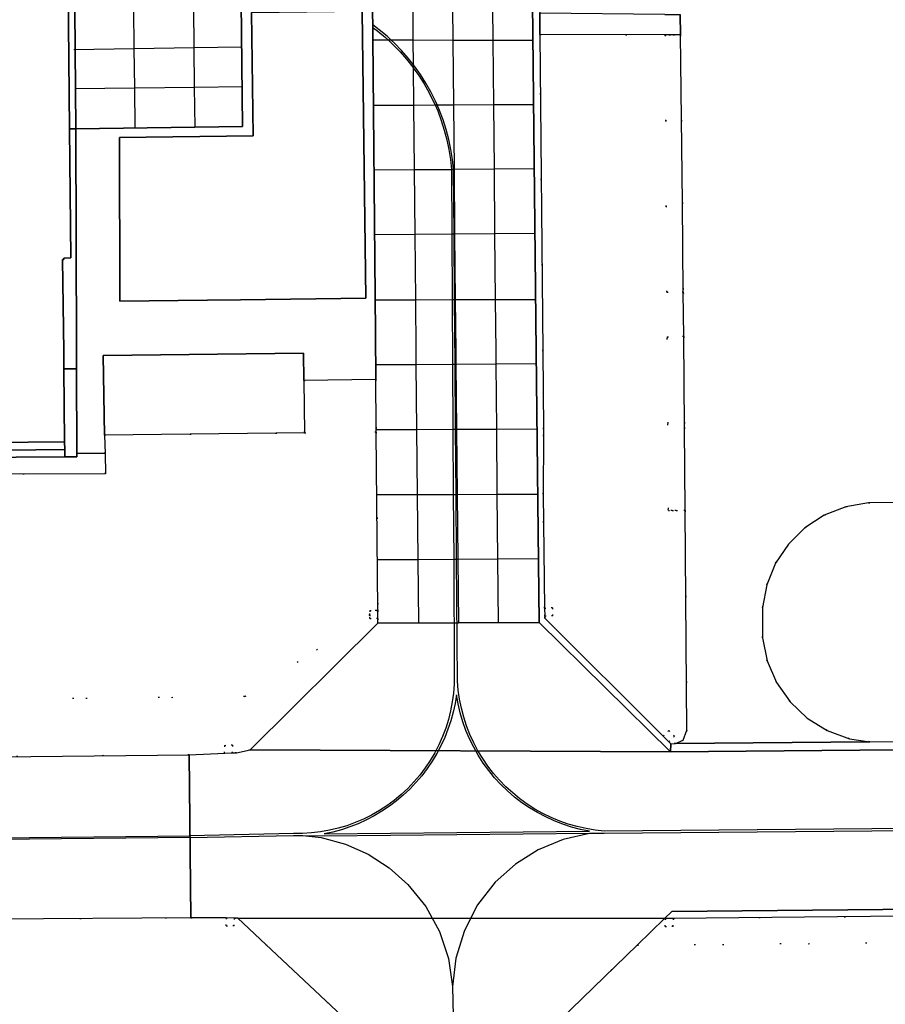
# Model space of a CAD drawing. Header units: metres. Extents: x 174791 to 179073, y 406431 to 409043.
# Tile 102 of 256: x 175774 to 175839, y 407701 to 407775. Entities that reach past the tile are written whole.
import ezdxf

# ---------------------------------------------------------------- set-up
doc = ezdxf.new("R2010")
doc.units = ezdxf.units.M
doc.linetypes.add('DOT', pattern=[6.35, 0, -6.35])
for name, color, linetype in [('panden', 254, 'Continuous'), ('terreindeelbegroeid', 254, 'DOT'), ('terreindeelonbegroeid', 254, 'DOT'), ('wegdeel_molgoot', 254, 'Continuous'), ('wegdeel_opstelplaats', 254, 'Continuous'), ('wegdeel_platform_vliegverkeer', 254, 'Continuous'), ('wegdeel_rijbaan', 254, 'Continuous'), ('wegdeel_rolbaan', 254, 'Continuous'), ('wegdeel_voetpad', 254, 'Continuous'), ('weginrichtingselement_markering_vliegtuigverharding', 254, 'Continuous'), ('weginrichtingselement_voeg_vliegtuigverharding', 254, 'Continuous')]:
    doc.layers.add(name, color=color, linetype=linetype)

msp = doc.modelspace()

# ---------------------------------------------------------------- linework, layer by layer
at = {"layer": 'panden'}
msp.add_polyline3d([(175675.873, 407810.595, 0), (175776.498, 407811.319, 0), (175776.537, 407805.819, 0), (175776.595, 407797.604, 0), (175776.687, 407797.601, 0), (175776.688, 407797.481, 0), (175777.234, 407797.477, 0), (175777.331, 407787.752, 0), (175777.54, 407766.763, 0), (175777.637, 407757.019, 0), (175777.107, 407757.014, 0), (175777.108, 407756.894, 0), (175777.008, 407756.893, 0), (175777.108, 407750, 0), (175777.121, 407748.654, 0), (175777.176, 407743.154, 0), (175766.19, 407743.044, 0)], dxfattribs=at)
msp.add_polyline3d([(175799.87, 407753.982, 0), (175790.441, 407753.87, 0), (175787.941, 407753.843, 0), (175781.341, 407753.769, 0), (175781.299, 407766.118, 0), (175791.389, 407766.235, 0), (175791.273, 407775.535, 0), (175799.595, 407775.63, 0)], close=True, dxfattribs=at)
at = {"layer": 'terreindeelbegroeid'}
for points in [[(175822.728, 407773.855, 0), (175822.443, 407773.853, 0), (175822.574, 407754.439, 0), (175823.815, 407754.448, 0), (175823.843, 407751.086, 0), (175822.597, 407751.076, 0), (175822.685, 407737.963, 0), (175822.985, 407737.965, 0), (175823.285, 407737.967, 0), (175823.948, 407737.972, 0), (175824.082, 407721.402, 0), (175823.795, 407720.643, 0), (175823.229, 407720.384, 0), (175822.861, 407720.381, 0), (175822.718, 407720.524, 0), (175823.142, 407720.949, 0), (175822.717, 407721.372, 0), (175822.293, 407720.947, 0), (175813.372, 407729.842, 0), (175813.37, 407730.012, 0), (175813.97, 407730.02, 0), (175813.962, 407730.62, 0), (175813.362, 407730.612, 0), (175813.248, 407739.192, 0), (175813.275, 407743.581, 0), (175813.27, 407744.117, 0), (175813.219, 407750, 0), (175813.01, 407773.876, 0)], [(175823.601, 407773.853, 0), (175823.761, 407761.193, 0), (175823.815, 407754.448, 0), (175822.574, 407754.439, 0), (175822.443, 407773.853, 0), (175822.728, 407773.855, 0), (175822.743, 407773.855, 0), (175823.043, 407773.856, 0)], [(175823.948, 407737.972, 0), (175823.285, 407737.967, 0), (175822.985, 407737.965, 0), (175822.685, 407737.963, 0), (175822.597, 407751.076, 0), (175823.843, 407751.086, 0), (175823.898, 407744.242, 0)], [(175848.533, 407720.617, 0), (175848.348, 407720.615, 0), (175848.342, 407721.215, 0), (175847.742, 407721.21, 0), (175847.748, 407720.61, 0), (175837.869, 407720.519, 0), (175836.335, 407720.753, 0), (175834.665, 407721.366, 0), (175833.153, 407722.303, 0), (175831.86, 407723.526, 0), (175830.842, 407724.984, 0), (175830.138, 407726.618, 0), (175829.778, 407728.36, 0), (175829.788, 407730.656, 0), (175830.109, 407732.37, 0), (175830.768, 407733.986, 0), (175831.737, 407735.436, 0), (175832.978, 407736.662, 0), (175834.439, 407737.615, 0), (175836.061, 407738.256, 0), (175837.779, 407738.558, 0), (175848.333, 407738.608, 0)], [(175800.788, 407729.832, 0), (175800.791, 407729.471, 0), (175791.17, 407719.922, 0), (175790.13, 407719.69, 0), (175789.841, 407719.678, 0), (175789.817, 407720.278, 0), (175789.218, 407720.254, 0), (175789.242, 407719.654, 0), (175786.555, 407719.545, 0), (175772.217, 407719.394, 0), (175772.245, 407722.574, 0), (175772.253, 407723.189, 0), (175740.083, 407722.871, 0), (175740.078, 407723.409, 0), (175790.764, 407723.934, 0), (175800.185, 407730.098, 0), (175800.188, 407729.827, 0)], [(175876.34, 407705.696, 0), (175820.325, 407705.174, 0), (175822.407, 407707.193, 0), (175822.449, 407707.194, 0), (175822.455, 407706.594, 0), (175823.055, 407706.599, 0), (175823.049, 407707.199, 0), (175847.828, 407707.443, 0), (175847.834, 407706.844, 0), (175848.155, 407706.847, 0), (175848.434, 407706.849, 0), (175848.428, 407707.449, 0), (175872.286, 407707.684, 0), (175872.292, 407707.084, 0), (175872.892, 407707.09, 0), (175872.886, 407707.69, 0), (175873.264, 407707.694, 0), (175874.428, 407707.704, 0), (175876.129, 407705.947, 0)], [(175877.71, 407702.453, 0), (175873.62, 407702.376, 0), (175873.583, 407703.334, 0), (175872.546, 407703.311, 0), (175872.638, 407700.337, 0), (175873.635, 407700.332, 0), (175873.642, 407701.345, 0), (175877.729, 407701.405, 0), (175877.759, 407699.389, 0), (175877.255, 407699.385, 0), (175826.919, 407698.914, 0), (175824.431, 407698.886, 0), (175818.17, 407698.813, 0), (175818.178, 407698.923, 0), (175815.073, 407698.871, 0), (175815.067, 407698.791, 0), (175813.732, 407698.781, 0), (175820.325, 407705.174, 0), (175876.34, 407705.696, 0), (175876.775, 407705.18, 0), (175877.267, 407704.306, 0), (175877.547, 407703.515, 0)]]:
    msp.add_polyline3d(points, close=True, dxfattribs=at)
for points in [[(175767.572, 407740.72, 0), (175780.248, 407740.749, 0), (175780.238, 407742.281, 0), (175780.168, 407743.665, 0), (175795.269, 407743.839, 0), (175800.668, 407743.892, 0), (175800.782, 407730.488, 0), (175800.783, 407730.432, 0), (175800.695, 407730.431, 0), (175800.183, 407730.426, 0), (175800.185, 407730.098, 0), (175790.764, 407723.934, 0), (175740.078, 407723.409, 0)], [(175771.859, 407707.136, 0), (175786.688, 407707.251, 0), (175789.348, 407707.232, 0), (175789.344, 407706.632, 0), (175789.944, 407706.628, 0), (175789.948, 407707.228, 0), (175790.227, 407707.226, 0), (175792.343, 407705.24, 0), (175799.332, 407698.681, 0)]]:
    msp.add_polyline3d(points, dxfattribs=at)
at = {"layer": 'terreindeelonbegroeid'}
for points in [[(175800.668, 407743.892, 0), (175795.269, 407743.839, 0), (175795.219, 407747.781, 0), (175800.633, 407747.841, 0), (175800.665, 407744.257, 0)], [(175800.788, 407729.832, 0), (175800.188, 407729.827, 0), (175800.185, 407730.098, 0), (175800.183, 407730.426, 0), (175800.695, 407730.431, 0), (175800.783, 407730.432, 0)], [(175813.37, 407730.012, 0), (175813.362, 407730.612, 0), (175813.962, 407730.62, 0), (175813.97, 407730.02, 0)], [(175822.718, 407720.524, 0), (175822.293, 407720.947, 0), (175822.717, 407721.372, 0), (175823.142, 407720.949, 0)], [(175789.841, 407719.678, 0), (175789.242, 407719.654, 0), (175789.218, 407720.254, 0), (175789.817, 407720.278, 0)], [(175789.948, 407707.228, 0), (175789.944, 407706.628, 0), (175789.344, 407706.632, 0), (175789.348, 407707.232, 0)], [(175822.449, 407707.194, 0), (175823.049, 407707.199, 0), (175823.055, 407706.599, 0), (175822.455, 407706.594, 0)]]:
    msp.add_polyline3d(points, close=True, dxfattribs=at)
at = {"layer": 'wegdeel_molgoot'}
for points in [[(175812.995, 407775.508, 0), (175813.01, 407773.876, 0), (175813.219, 407750, 0), (175813.27, 407744.117, 0), (175813.275, 407743.581, 0), (175813.248, 407739.192, 0), (175813.362, 407730.612, 0), (175813.37, 407730.012, 0), (175813.372, 407729.842, 0), (175822.293, 407720.947, 0), (175822.718, 407720.524, 0), (175822.861, 407720.381, 0), (175822.845, 407719.775, 0), (175812.948, 407729.533, 0), (175812.733, 407750, 0), (175812.33, 407788.272, 0), (175812.177, 407802.773, 0), (175812.661, 407802.782, 0), (175812.672, 407802.782, 0), (175812.983, 407776.849, 0)], [(175778.01, 407766.77, 0), (175777.54, 407766.763, 0), (175777.331, 407787.752, 0), (175777.842, 407787.789, 0)], [(175778.074, 407748.663, 0), (175777.121, 407748.654, 0), (175777.108, 407750, 0), (175777.008, 407756.893, 0), (175777.108, 407756.894, 0), (175777.107, 407757.014, 0), (175777.637, 407757.019, 0), (175777.54, 407766.763, 0), (175778.01, 407766.77, 0), (175778.07, 407750, 0)], [(175778.097, 407742.3, 0), (175778.098, 407742.023, 0), (175777.186, 407742.016, 0), (175777.182, 407742.564, 0), (175777.176, 407743.154, 0), (175777.121, 407748.654, 0), (175778.074, 407748.663, 0)], [(175777.182, 407742.564, 0), (175766.19, 407742.454, 0), (175766.19, 407743.044, 0), (175777.176, 407743.154, 0)], [(175777.186, 407742.016, 0), (175766.19, 407741.938, 0), (175766.19, 407742.454, 0), (175777.182, 407742.564, 0)], [(175848.54, 407719.998, 0), (175822.845, 407719.775, 0), (175822.861, 407720.381, 0), (175823.229, 407720.384, 0), (175837.869, 407720.519, 0), (175847.748, 407720.61, 0), (175848.348, 407720.615, 0), (175848.533, 407720.617, 0)], [(175917.495, 407708.08, 0), (175916.766, 407708.074, 0), (175916.166, 407708.068, 0), (175895.764, 407707.89, 0), (175895.164, 407707.885, 0), (175886.176, 407707.806, 0), (175874.428, 407707.704, 0), (175873.264, 407707.694, 0), (175872.886, 407707.69, 0), (175872.286, 407707.684, 0), (175848.428, 407707.449, 0), (175847.828, 407707.443, 0), (175823.049, 407707.199, 0), (175822.449, 407707.194, 0), (175822.407, 407707.193, 0), (175822.958, 407707.727, 0), (175873.354, 407708.203, 0), (175917.017, 407708.587, 0)]]:
    msp.add_polyline3d(points, close=True, dxfattribs=at)
at = {"layer": 'wegdeel_opstelplaats'}
msp.add_polyline3d([(175795.219, 407747.781, 0), (175795.269, 407743.839, 0), (175780.168, 407743.665, 0), (175780.091, 407749.664, 0), (175795.193, 407749.838, 0)], close=True, dxfattribs=at)
at = {"layer": 'wegdeel_platform_vliegverkeer'}
for points in [[(175812.948, 407729.533, 0), (175800.791, 407729.471, 0), (175800.788, 407729.832, 0), (175800.783, 407730.432, 0), (175800.782, 407730.488, 0), (175800.668, 407743.892, 0), (175800.665, 407744.257, 0), (175800.633, 407747.841, 0), (175800.605, 407751.337, 0), (175800.391, 407776.44, 0), (175790.473, 407776.326, 0), (175790.58, 407766.946, 0), (175778.01, 407766.77, 0), (175777.842, 407787.789, 0), (175806.39, 407788.184, 0), (175812.33, 407788.272, 0), (175812.733, 407750, 0)], [(175822.845, 407719.775, 0), (175791.17, 407719.922, 0), (175800.791, 407729.471, 0), (175812.948, 407729.533, 0)], [(175822.407, 407707.193, 0), (175820.325, 407705.174, 0), (175813.732, 407698.781, 0), (175806.662, 407698.732, 0), (175799.332, 407698.681, 0), (175792.343, 407705.24, 0), (175790.227, 407707.226, 0)]]:
    msp.add_polyline3d(points, close=True, dxfattribs=at)
at = {"layer": 'wegdeel_rijbaan'}
msp.add_polyline3d([(175848.333, 407738.608, 0), (175837.779, 407738.558, 0), (175836.061, 407738.256, 0), (175834.439, 407737.615, 0), (175832.978, 407736.662, 0), (175831.737, 407735.436, 0), (175830.768, 407733.986, 0), (175830.109, 407732.37, 0), (175829.788, 407730.656, 0), (175829.778, 407728.36, 0), (175830.138, 407726.618, 0), (175830.842, 407724.984, 0), (175831.86, 407723.526, 0), (175833.153, 407722.303, 0), (175834.665, 407721.366, 0), (175836.335, 407720.753, 0), (175837.869, 407720.519, 0), (175823.229, 407720.384, 0), (175823.795, 407720.643, 0), (175824.082, 407721.402, 0), (175823.948, 407737.972, 0), (175823.898, 407744.242, 0), (175823.843, 407751.086, 0), (175823.815, 407754.448, 0), (175823.761, 407761.193, 0), (175823.601, 407773.853, 0), (175823.581, 407775.386, 0)], dxfattribs=at)
at = {"layer": 'wegdeel_rolbaan'}
msp.add_polyline3d([(176103.666, 407710.155, 0), (176020.003, 407709.539, 0), (175948.071, 407708.891, 0), (175917.017, 407708.587, 0), (175873.354, 407708.203, 0), (175822.958, 407707.727, 0), (175822.407, 407707.193, 0), (175790.227, 407707.226, 0), (175789.948, 407707.228, 0), (175789.348, 407707.232, 0), (175786.688, 407707.251, 0), (175786.555, 407719.545, 0), (175789.242, 407719.654, 0), (175789.841, 407719.678, 0), (175790.13, 407719.69, 0), (175791.17, 407719.922, 0), (175822.845, 407719.775, 0), (175848.54, 407719.998, 0), (175872.457, 407720.206, 0), (175924.04, 407720.67, 0), (176018.789, 407721.517, 0), (176078.652, 407722.03, 0), (176103.694, 407722.244, 0)], close=True, dxfattribs=at)
msp.add_polyline3d([(175772.217, 407719.394, 0), (175786.555, 407719.545, 0), (175786.688, 407707.251, 0), (175771.859, 407707.136, 0)], dxfattribs=at)
at = {"layer": 'wegdeel_voetpad'}
for points in [[(175800.605, 407751.337, 0), (175800.633, 407747.841, 0), (175795.219, 407747.781, 0), (175795.193, 407749.838, 0), (175780.091, 407749.664, 0), (175780.168, 407743.665, 0), (175780.238, 407742.281, 0), (175778.097, 407742.3, 0), (175778.074, 407748.663, 0), (175778.07, 407750, 0), (175778.01, 407766.77, 0), (175790.58, 407766.946, 0), (175790.473, 407776.326, 0), (175800.391, 407776.44, 0)], [(175799.87, 407753.982, 0), (175799.595, 407775.63, 0), (175791.273, 407775.535, 0), (175791.389, 407766.235, 0), (175781.299, 407766.118, 0), (175781.341, 407753.769, 0), (175787.941, 407753.843, 0), (175790.441, 407753.87, 0)], [(175822.433, 407775.399, 0), (175822.433, 407775.394, 0), (175822.733, 407775.396, 0), (175823.033, 407775.392, 0), (175823.581, 407775.386, 0), (175823.601, 407773.853, 0), (175823.043, 407773.856, 0), (175822.743, 407773.855, 0), (175822.728, 407773.855, 0), (175813.01, 407773.876, 0), (175812.995, 407775.508, 0)], [(175780.238, 407742.281, 0), (175780.248, 407740.749, 0), (175767.572, 407740.72, 0), (175766.19, 407740.713, 0), (175766.19, 407741.938, 0), (175777.186, 407742.016, 0), (175778.098, 407742.023, 0), (175778.097, 407742.3, 0)]]:
    msp.add_polyline3d(points, close=True, dxfattribs=at)
at = {"layer": 'weginrichtingselement_markering_vliegtuigverharding'}
for points in [[(175843.794, 407714.013, 0), (175817.848, 407713.779, 0), (175817.162, 407713.855, 0), (175816.481, 407713.97, 0), (175815.808, 407714.123, 0), (175815.144, 407714.315, 0), (175814.493, 407714.545, 0), (175813.856, 407714.811, 0), (175813.236, 407715.114, 0), (175812.633, 407715.451, 0), (175812.051, 407715.822, 0), (175811.491, 407716.227, 0), (175810.955, 407716.662, 0), (175810.445, 407717.127, 0), (175809.962, 407717.621, 0), (175809.509, 407718.142, 0), (175809.086, 407718.687, 0), (175808.694, 407719.256, 0), (175808.336, 407719.847, 0), (175808.013, 407720.456, 0), (175807.724, 407721.084, 0), (175807.473, 407721.727, 0), (175807.258, 407722.383, 0), (175807.081, 407723.05, 0), (175806.943, 407723.727, 0), (175806.843, 407724.41, 0), (175806.783, 407725.098, 0), (175806.714, 407734.303, 0), (175806.678, 407739.186, 0), (175806.642, 407744.101, 0), (175806.605, 407749.009, 0), (175806.569, 407753.88, 0), (175806.532, 407758.809, 0), (175806.496, 407763.687, 0), (175806.494, 407763.708, 0), (175806.416, 407764.45, 0), (175806.297, 407765.209, 0), (175806.139, 407765.96, 0), (175805.943, 407766.702, 0), (175805.71, 407767.434, 0), (175805.439, 407768.152, 0), (175805.258, 407768.568, 0), (175805.132, 407768.856, 0), (175804.79, 407769.543, 0), (175804.413, 407770.211, 0), (175804.002, 407770.86, 0), (175803.558, 407771.486, 0), (175803.453, 407771.62, 0), (175803.083, 407772.089, 0), (175802.578, 407772.667, 0), (175802.044, 407773.219, 0), (175801.801, 407773.445, 0), (175801.482, 407773.742, 0), (175800.894, 407774.236, 0), (175800.409, 407774.603, 0)], [(175800.417, 407774.41, 0), (175800.789, 407774.129, 0), (175801.371, 407773.64, 0), (175801.58, 407773.446, 0), (175801.928, 407773.122, 0), (175802.457, 407772.577, 0), (175802.958, 407772.005, 0), (175803.429, 407771.408, 0), (175803.455, 407771.371, 0), (175803.869, 407770.788, 0), (175804.277, 407770.146, 0), (175804.651, 407769.484, 0), (175804.991, 407768.804, 0), (175805.095, 407768.567, 0), (175805.296, 407768.107, 0), (175805.564, 407767.396, 0), (175805.796, 407766.672, 0), (175805.991, 407765.937, 0), (175806.148, 407765.193, 0), (175806.266, 407764.442, 0), (175806.344, 407763.706, 0), (175806.346, 407763.686, 0), (175806.372, 407758.808, 0), (175806.398, 407753.88, 0), (175806.424, 407749.008, 0), (175806.45, 407744.1, 0), (175806.476, 407739.186, 0), (175806.502, 407734.301, 0), (175806.548, 407725.555, 0), (175806.537, 407724.877, 0), (175806.488, 407724.2, 0), (175806.399, 407723.527, 0), (175806.272, 407722.861, 0), (175806.107, 407722.203, 0), (175805.904, 407721.555, 0), (175805.665, 407720.92, 0), (175805.389, 407720.3, 0), (175805.078, 407719.697, 0), (175804.733, 407719.113, 0), (175804.355, 407718.549, 0), (175803.946, 407718.009, 0), (175803.506, 407717.492, 0), (175803.036, 407717.002, 0), (175802.54, 407716.54, 0), (175802.018, 407716.106, 0), (175801.471, 407715.704, 0), (175800.903, 407715.334, 0), (175800.314, 407714.997, 0), (175799.707, 407714.694, 0), (175799.083, 407714.427, 0), (175798.445, 407714.196, 0), (175797.795, 407714.002, 0), (175797.135, 407713.846, 0), (175796.467, 407713.728, 0), (175795.793, 407713.648, 0), (175795.115, 407713.608, 0), (175794.437, 407713.606, 0), (175786.622, 407713.439, 0)], [(175806.711, 407724.075, 0), (175806.605, 407723.41, 0), (175806.463, 407722.752, 0), (175806.285, 407722.103, 0), (175806.072, 407721.464, 0), (175805.825, 407720.838, 0), (175805.543, 407720.227, 0), (175805.229, 407719.631, 0), (175804.882, 407719.054, 0), (175804.505, 407718.497, 0), (175804.097, 407717.961, 0), (175803.661, 407717.449, 0), (175803.197, 407716.96, 0), (175802.707, 407716.498, 0), (175802.193, 407716.064, 0), (175801.656, 407715.658, 0), (175801.098, 407715.282, 0), (175800.519, 407714.938, 0), (175799.923, 407714.625, 0), (175799.311, 407714.346, 0), (175798.684, 407714.1, 0), (175798.044, 407713.889, 0), (175797.395, 407713.714, 0), (175796.736, 407713.574, 0), (175816.751, 407713.779, 0), (175816.066, 407713.917, 0), (175815.391, 407714.094, 0), (175814.726, 407714.31, 0), (175814.075, 407714.563, 0), (175813.439, 407714.852, 0), (175812.821, 407715.177, 0), (175812.223, 407715.537, 0), (175811.646, 407715.931, 0), (175811.092, 407716.357, 0), (175810.563, 407716.813, 0), (175810.062, 407717.299, 0), (175809.588, 407717.813, 0), (175809.145, 407718.353, 0), (175808.734, 407718.917, 0), (175808.355, 407719.504, 0), (175808.01, 407720.111, 0), (175807.7, 407720.737, 0), (175807.427, 407721.38, 0), (175807.191, 407722.038, 0), (175806.992, 407722.707, 0), (175806.832, 407723.387, 0), (175806.711, 407724.075, 0)], [(175786.624, 407713.291, 0), (175794.439, 407713.456, 0), (175795.122, 407713.446, 0), (175796.733, 407713.424, 0), (175816.753, 407713.629, 0), (175817.046, 407713.629, 0), (175817.849, 407713.629, 0), (175843.796, 407713.863, 0), (175846.328, 407713.875, 0), (175850.559, 407713.894, 0), (175866.412, 407714.077, 0), (175882.624, 407714.214, 0), (175898.517, 407714.327, 0), (175914.671, 407714.496, 0), (175917.946, 407714.53, 0), (175930.438, 407714.661, 0), (175943.49, 407714.772, 0), (175945.947, 407714.779, 0), (175946.478, 407714.784, 0), (175946.481, 407714.784, 0), (175961.729, 407714.917, 0)], [(175772.079, 407713.29, 0), (175786.622, 407713.439, 0)], [(175786.624, 407713.291, 0), (175772.08, 407713.142, 0)], [(175795.122, 407713.446, 0), (175796.517, 407713.297, 0), (175798.339, 407712.809, 0), (175800.064, 407712.044, 0), (175801.649, 407711.021, 0), (175803.057, 407709.766, 0), (175804.4, 407708.093, 0), (175805.429, 407706.211, 0), (175806.11, 407704.178, 0), (175806.424, 407702.056, 0)], [(175817.046, 407713.629, 0), (175816.732, 407713.612, 0), (175814.749, 407713.16, 0), (175812.871, 407712.379, 0), (175811.152, 407711.291, 0), (175809.643, 407709.928, 0), (175808.311, 407708.214, 0), (175807.311, 407706.287, 0), (175806.675, 407704.212, 0), (175806.424, 407702.056, 0)], [(175806.424, 407702.056, 0), (175806.479, 407698.731, 0), (175806.489, 407698.155, 0)]]:
    msp.add_polyline3d(points, dxfattribs=at)
at = {"layer": 'weginrichtingselement_voeg_vliegtuigverharding'}
for points in [[(175803.301, 407788.156, 0), (175803.346, 407783.288, 0), (175803.391, 407778.369, 0), (175803.436, 407773.442, 0), (175803.453, 407771.62, 0), (175803.455, 407771.371, 0), (175803.481, 407768.559, 0), (175803.525, 407763.682, 0), (175803.57, 407758.785, 0), (175803.615, 407753.873, 0), (175803.651, 407750, 0)], [(175806.298, 407788.199, 0), (175806.344, 407783.328, 0), (175806.391, 407778.395, 0), (175806.438, 407773.435, 0), (175806.485, 407768.573, 0), (175806.531, 407763.708, 0), (175806.577, 407758.81, 0), (175806.624, 407753.88, 0), (175806.661, 407750, 0)], [(175809.329, 407788.23, 0), (175809.372, 407783.367, 0), (175809.416, 407778.42, 0), (175809.461, 407773.429, 0), (175809.504, 407768.588, 0), (175809.547, 407763.734, 0), (175809.59, 407758.835, 0), (175809.634, 407753.888, 0), (175809.669, 407750, 0)], [(175782.48, 407766.859, 0), (175782.454, 407769.86, 0), (175782.428, 407772.826, 0), (175782.401, 407775.836, 0), (175782.375, 407778.852, 0), (175782.348, 407781.865, 0), (175782.322, 407784.831, 0), (175782.296, 407787.837, 0)], [(175787.007, 407766.897, 0), (175786.977, 407769.917, 0), (175786.948, 407772.895, 0), (175786.919, 407775.901, 0), (175786.907, 407777.189, 0), (175786.905, 407777.339, 0), (175786.89, 407778.907, 0), (175786.86, 407781.926, 0), (175786.831, 407784.897, 0), (175786.802, 407787.914, 0)], [(175812.486, 407773.422, 0), (175809.461, 407773.429, 0), (175806.438, 407773.435, 0), (175803.436, 407773.442, 0), (175801.801, 407773.445, 0), (175801.58, 407773.446, 0), (175800.443, 407773.448, 0)], [(175777.873, 407772.757, 0), (175782.428, 407772.826, 0), (175786.948, 407772.895, 0), (175790.504, 407772.949, 0)], [(175777.947, 407769.803, 0), (175782.454, 407769.86, 0), (175786.977, 407769.917, 0), (175790.546, 407769.963, 0)], [(175800.483, 407768.545, 0), (175803.481, 407768.559, 0), (175805.095, 407768.567, 0), (175805.258, 407768.568, 0), (175806.485, 407768.573, 0), (175809.504, 407768.588, 0), (175812.537, 407768.602, 0)], [(175800.525, 407763.656, 0), (175803.525, 407763.682, 0), (175806.344, 407763.706, 0), (175806.494, 407763.708, 0), (175806.531, 407763.708, 0), (175809.547, 407763.734, 0), (175812.588, 407763.76, 0)], [(175812.639, 407758.86, 0), (175809.59, 407758.835, 0), (175806.577, 407758.81, 0), (175806.532, 407758.809, 0), (175806.372, 407758.808, 0), (175803.57, 407758.785, 0), (175800.58, 407758.76, 0)], [(175800.626, 407753.866, 0), (175803.615, 407753.873, 0), (175806.398, 407753.88, 0), (175806.569, 407753.88, 0), (175806.624, 407753.88, 0), (175809.634, 407753.888, 0), (175812.692, 407753.895, 0)], [(175803.651, 407750, 0), (175803.66, 407748.991, 0), (175803.705, 407744.085, 0), (175803.75, 407739.177, 0), (175803.795, 407734.284, 0), (175803.839, 407729.486, 0)], [(175806.661, 407750, 0), (175806.67, 407749.009, 0), (175806.717, 407744.102, 0), (175806.764, 407739.186, 0), (175806.81, 407734.303, 0), (175806.856, 407729.502, 0)], [(175809.669, 407750, 0), (175809.678, 407749.028, 0), (175809.721, 407744.118, 0), (175809.765, 407739.196, 0), (175809.808, 407734.323, 0), (175809.851, 407729.517, 0)], [(175800.682, 407748.972, 0), (175803.66, 407748.991, 0), (175806.424, 407749.008, 0), (175806.605, 407749.009, 0), (175806.67, 407749.009, 0), (175809.678, 407749.028, 0), (175812.743, 407749.047, 0)], [(175800.701, 407744.069, 0), (175803.705, 407744.085, 0), (175806.45, 407744.1, 0), (175806.642, 407744.101, 0), (175806.717, 407744.102, 0), (175809.721, 407744.118, 0), (175812.794, 407744.135, 0)], [(175800.759, 407739.168, 0), (175803.75, 407739.177, 0), (175806.476, 407739.186, 0), (175806.678, 407739.186, 0), (175806.764, 407739.186, 0), (175809.765, 407739.196, 0), (175812.846, 407739.205, 0)], [(175800.774, 407734.264, 0), (175803.795, 407734.284, 0), (175806.502, 407734.301, 0), (175806.714, 407734.303, 0), (175806.81, 407734.303, 0), (175809.808, 407734.323, 0), (175812.897, 407734.343, 0)]]:
    msp.add_polyline3d(points, dxfattribs=at)

doc.saveas('drawing.dxf')
